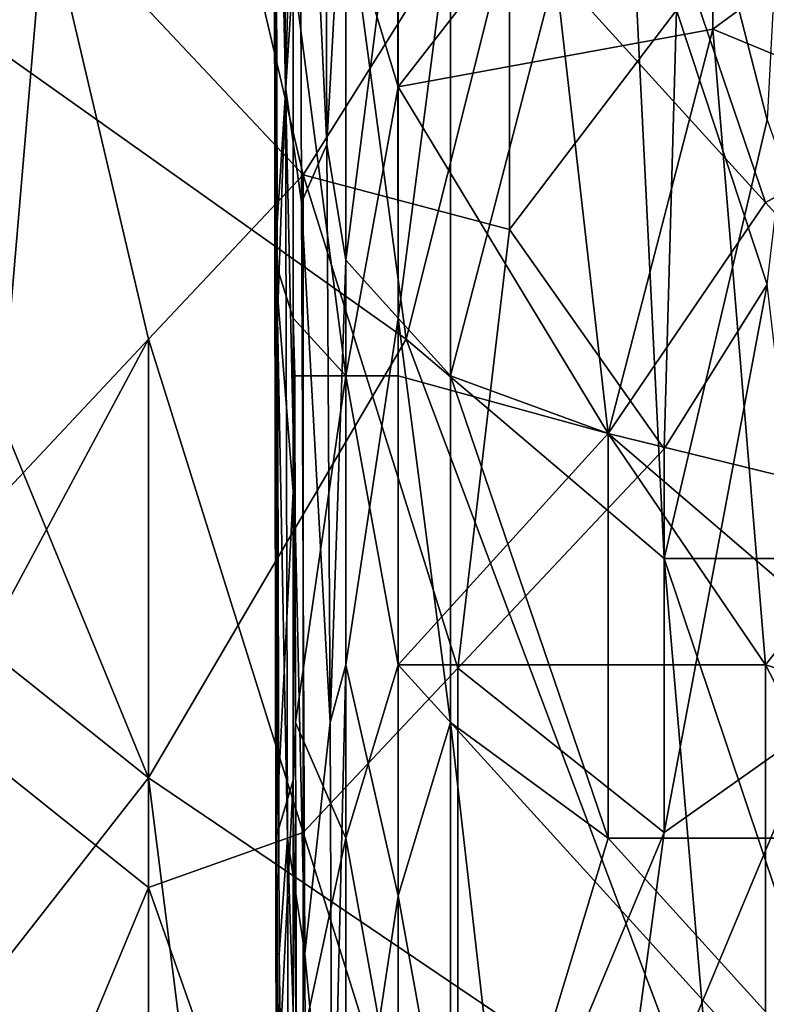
# Model space of a CAD drawing. Extents: x -0.375 to 0.375, y -0.309 to 0.309.
# Tile 152 of 226: x 0.209 to 0.24, y -0.061 to -0.021. Entities that reach past the tile are written whole.
import ezdxf

# ---------------------------------------------------------------- set-up
doc = ezdxf.new("R2010")
doc.units = 0

msp = doc.modelspace()

# ---------------------------------------------------------------- linework, layer by layer
for points in [[(0.23987, -0.024899, 0.444661), (0.233556, -0.000287, 0.444595), (0.241974, 0.015376, 0.444678)], [(0.221895, -0.025907, 0.358692), (0.220779, -0.002322, 0.362569), (0.221782, 0.004754, 0.358692)], [(0.221782, 0.004754, 0.358692), (0.222663, -0.011756, 0.356965), (0.221895, -0.025907, 0.358692)], [(0.220205, -0.023549, 0.366445), (0.219794, -0.00468, 0.370321), (0.220123, 0.002396, 0.366445)], [(0.220779, -0.002322, 0.362569), (0.220205, -0.023549, 0.366445), (0.220123, 0.002396, 0.366445)], [(0.224805, -0.023549, 0.449707), (0.224805, 0.000037, 0.449693), (0.222663, -0.016473, 0.449466)], [(0.224805, -0.023549, 0.449707), (0.237654, -0.007039, 0.449758), (0.224805, 0.000037, 0.449693)], [(0.225137, -0.033848, 0.444576), (0.223033, -0.018186, 0.444568), (0.233556, -0.000287, 0.444595)], [(0.233556, -0.000287, 0.444595), (0.235661, -0.042798, 0.444602), (0.225137, -0.033848, 0.444576)], [(0.235661, -0.042798, 0.444602), (0.233556, -0.000287, 0.444595), (0.23987, -0.024899, 0.444661)], [(0.220205, -0.023549, 0.366445), (0.220779, -0.002322, 0.362569), (0.220862, -0.028266, 0.362569)], [(0.221895, -0.025907, 0.358692), (0.220862, -0.028266, 0.362569), (0.220779, -0.002322, 0.362569)], [(0.248362, -0.023549, 0.354142), (0.233371, -0.009397, 0.354238), (0.24622, -0.002322, 0.354155)], [(0.219794, -0.00468, 0.370321), (0.219776, -0.025907, 0.374198), (0.219728, -0.009397, 0.374198)], [(0.219877, -0.032983, 0.370321), (0.219776, -0.025907, 0.374198), (0.219794, -0.00468, 0.370321)], [(0.220205, -0.023549, 0.366445), (0.219877, -0.032983, 0.370321), (0.219794, -0.00468, 0.370321)], [(0.224805, -0.023549, 0.449707), (0.237654, -0.02119, 0.449765), (0.237654, -0.007039, 0.449758)], [(0.244079, -0.016473, 0.449758), (0.237654, -0.007039, 0.449758), (0.237654, -0.02119, 0.449765)], [(0.216719, -0.009236, 0.563849), (0.210405, -0.015949, 0.565897), (0.220928, -0.027136, 0.564072)], [(0.220928, -0.027136, 0.564072), (0.229347, -0.013711, 0.560677), (0.216719, -0.009236, 0.563849)], [(0.219728, -0.009397, 0.374198), (0.219776, -0.025907, 0.374198), (0.219746, -0.014114, 0.389703)], [(0.239795, -0.028266, 0.354153), (0.231229, -0.018832, 0.354271), (0.233371, -0.009397, 0.354238)], [(0.239795, -0.028266, 0.354153), (0.233371, -0.009397, 0.354238), (0.248362, -0.023549, 0.354142)], [(0.222663, -0.011756, 0.356965), (0.222663, -0.030624, 0.357119), (0.221895, -0.025907, 0.358692)], [(0.222663, -0.030624, 0.357119), (0.222663, -0.011756, 0.356965), (0.224781, -0.014114, 0.354816)], [(0.201987, -0.024899, 0.568321), (0.210405, -0.015949, 0.565897), (0.197777, -0.013711, 0.568334)], [(0.229347, -0.013711, 0.560677), (0.220928, -0.027136, 0.564072), (0.229347, -0.029373, 0.561718)], [(0.229347, -0.029373, 0.561718), (0.236162, -0.020424, 0.558802), (0.229347, -0.013711, 0.560677)], [(0.23987, -0.031611, 0.558048), (0.241974, -0.013711, 0.556116), (0.236162, -0.020424, 0.558802)], [(0.219746, -0.014114, 0.389703), (0.2198, -0.035342, 0.409085), (0.219749, -0.014114, 0.401332)], [(0.219776, -0.025907, 0.374198), (0.219816, -0.042417, 0.389703), (0.219746, -0.014114, 0.389703)], [(0.219816, -0.042417, 0.389703), (0.2198, -0.035342, 0.409085), (0.219746, -0.014114, 0.389703)], [(0.2198, -0.035342, 0.409085), (0.219794, -0.025907, 0.424591), (0.219749, -0.014114, 0.401332)], [(0.219794, -0.025907, 0.424591), (0.219778, -0.018832, 0.432343), (0.219749, -0.014114, 0.401332)], [(0.224805, -0.032983, 0.354852), (0.222663, -0.030624, 0.357119), (0.224781, -0.014114, 0.354816)], [(0.224781, -0.014114, 0.354816), (0.226946, -0.016473, 0.354367), (0.224805, -0.032983, 0.354852)], [(0.189359, -0.031611, 0.444586), (0.199882, -0.015949, 0.444578), (0.214614, -0.051748, 0.444562)], [(0.199882, -0.015949, 0.444578), (0.223033, -0.018186, 0.444568), (0.225137, -0.033848, 0.444576)], [(0.214614, -0.051748, 0.444562), (0.199882, -0.015949, 0.444578), (0.225137, -0.033848, 0.444576)], [(0.2083, -0.040561, 0.56803), (0.210405, -0.015949, 0.565897), (0.201987, -0.024899, 0.568321)], [(0.2083, -0.040561, 0.56803), (0.214614, -0.033848, 0.566144), (0.210405, -0.015949, 0.565897)], [(0.214614, -0.033848, 0.566144), (0.220928, -0.027136, 0.564072), (0.210405, -0.015949, 0.565897)], [(0.222663, -0.016473, 0.449466), (0.220522, -0.018832, 0.447778), (0.222663, -0.035342, 0.449491)], [(0.222663, -0.035342, 0.449491), (0.224805, -0.023549, 0.449707), (0.222663, -0.016473, 0.449466)], [(0.226946, -0.016473, 0.354367), (0.226946, -0.035342, 0.354364), (0.224805, -0.032983, 0.354852)], [(0.226946, -0.035342, 0.354364), (0.226946, -0.016473, 0.354367), (0.231229, -0.018832, 0.354271)], [(0.237654, -0.02119, 0.449765), (0.254786, -0.028266, 0.449802), (0.244079, -0.016473, 0.449758)], [(0.219778, -0.018832, 0.432343), (0.219794, -0.025907, 0.424591), (0.219763, -0.018832, 0.443972)], [(0.220522, -0.018832, 0.447778), (0.219763, -0.018832, 0.443972), (0.219768, -0.030624, 0.443972)], [(0.219794, -0.025907, 0.424591), (0.219768, -0.030624, 0.443972), (0.219763, -0.018832, 0.443972)], [(0.220522, -0.018832, 0.447778), (0.219768, -0.030624, 0.443972), (0.220522, -0.032983, 0.447742)], [(0.220522, -0.018832, 0.447778), (0.220522, -0.032983, 0.447742), (0.222663, -0.035342, 0.449491)], [(0.226946, -0.035342, 0.354364), (0.231229, -0.018832, 0.354271), (0.233371, -0.0377, 0.354229)], [(0.233371, -0.0377, 0.354229), (0.231229, -0.018832, 0.354271), (0.239795, -0.028266, 0.354153)], [(0.235661, -0.038323, 0.560024), (0.236162, -0.020424, 0.558802), (0.229347, -0.029373, 0.561718)], [(0.235661, -0.038323, 0.560024), (0.23987, -0.031611, 0.558048), (0.236162, -0.020424, 0.558802)], [(0.233371, -0.0377, 0.449765), (0.237654, -0.02119, 0.449765), (0.224805, -0.023549, 0.449707)], [(0.233371, -0.0377, 0.449765), (0.239795, -0.047134, 0.449794), (0.237654, -0.02119, 0.449765)], [(0.239795, -0.047134, 0.449794), (0.254786, -0.028266, 0.449802), (0.237654, -0.02119, 0.449765)], [(0.220284, -0.05421, 0.366445), (0.219877, -0.032983, 0.370321), (0.220205, -0.023549, 0.366445)], [(0.220862, -0.028266, 0.362569), (0.220987, -0.058927, 0.362569), (0.220205, -0.023549, 0.366445)], [(0.220205, -0.023549, 0.366445), (0.220987, -0.058927, 0.362569), (0.220284, -0.05421, 0.366445)], [(0.224805, -0.035342, 0.449729), (0.224805, -0.023549, 0.449707), (0.222663, -0.035342, 0.449491)], [(0.224805, -0.035342, 0.449729), (0.233371, -0.0377, 0.449765), (0.224805, -0.023549, 0.449707)], [(0.239795, -0.028266, 0.354153), (0.248362, -0.023549, 0.354142), (0.252645, -0.042417, 0.354116)], [(0.235661, -0.042798, 0.444602), (0.23987, -0.024899, 0.444661), (0.246184, -0.042798, 0.444826)], [(0.219816, -0.0377, 0.428467), (0.219768, -0.030624, 0.443972), (0.219794, -0.025907, 0.424591)], [(0.219776, -0.025907, 0.374198), (0.219784, -0.035342, 0.374198), (0.219816, -0.042417, 0.389703)], [(0.219877, -0.032983, 0.370321), (0.219784, -0.035342, 0.374198), (0.219776, -0.025907, 0.374198)], [(0.2198, -0.035342, 0.409085), (0.219816, -0.0377, 0.428467), (0.219794, -0.025907, 0.424591)], [(0.222023, -0.049493, 0.358692), (0.220862, -0.028266, 0.362569), (0.221895, -0.025907, 0.358692)], [(0.221895, -0.025907, 0.358692), (0.222663, -0.030624, 0.357119), (0.222023, -0.049493, 0.358692)], [(0.220928, -0.053985, 0.565698), (0.220928, -0.027136, 0.564072), (0.214614, -0.033848, 0.566144)], [(0.229347, -0.029373, 0.561718), (0.220928, -0.027136, 0.564072), (0.227242, -0.047273, 0.563474)], [(0.220928, -0.027136, 0.564072), (0.220928, -0.053985, 0.565698), (0.227242, -0.047273, 0.563474)], [(0.222023, -0.049493, 0.358692), (0.220987, -0.058927, 0.362569), (0.220862, -0.028266, 0.362569)], [(0.233371, -0.0377, 0.354229), (0.239795, -0.028266, 0.354153), (0.252645, -0.042417, 0.354116)], [(0.239795, -0.047134, 0.449794), (0.254786, -0.051852, 0.449823), (0.254786, -0.028266, 0.449802)], [(0.229347, -0.029373, 0.561718), (0.227242, -0.047273, 0.563474), (0.235661, -0.038323, 0.560024)], [(0.220522, -0.032983, 0.447742), (0.219768, -0.030624, 0.443972), (0.220522, -0.040059, 0.447663)], [(0.219768, -0.030624, 0.443972), (0.219808, -0.05421, 0.443972), (0.220522, -0.040059, 0.447663)], [(0.219816, -0.0377, 0.428467), (0.219808, -0.05421, 0.443972), (0.219768, -0.030624, 0.443972)], [(0.222663, -0.030624, 0.357119), (0.222663, -0.047134, 0.35728), (0.222023, -0.049493, 0.358692)], [(0.222663, -0.047134, 0.35728), (0.222663, -0.030624, 0.357119), (0.224805, -0.032983, 0.354852)], [(0.204091, -0.065173, 0.444563), (0.189359, -0.031611, 0.444586), (0.214614, -0.051748, 0.444562)], [(0.235661, -0.053985, 0.560917), (0.23987, -0.031611, 0.558048), (0.235661, -0.038323, 0.560024)], [(0.23987, -0.031611, 0.558048), (0.235661, -0.053985, 0.560917), (0.241974, -0.049511, 0.558181)], [(0.219877, -0.032983, 0.370321), (0.219853, -0.058927, 0.374198), (0.219784, -0.035342, 0.374198)], [(0.219939, -0.058927, 0.370321), (0.219853, -0.058927, 0.374198), (0.219877, -0.032983, 0.370321)], [(0.220284, -0.05421, 0.366445), (0.219939, -0.058927, 0.370321), (0.219877, -0.032983, 0.370321)], [(0.220522, -0.032983, 0.447742), (0.220581, -0.035342, 0.447849), (0.222663, -0.035342, 0.449491)], [(0.220581, -0.035342, 0.447849), (0.220522, -0.032983, 0.447742), (0.220522, -0.040059, 0.447663)], [(0.224805, -0.056569, 0.354922), (0.222663, -0.047134, 0.35728), (0.224805, -0.032983, 0.354852)], [(0.226946, -0.035342, 0.354364), (0.226946, -0.049493, 0.354364), (0.224805, -0.032983, 0.354852)], [(0.224805, -0.032983, 0.354852), (0.226946, -0.049493, 0.354364), (0.224805, -0.056569, 0.354922)], [(0.206196, -0.049511, 0.568997), (0.214614, -0.033848, 0.566144), (0.2083, -0.040561, 0.56803)], [(0.214614, -0.056223, 0.567451), (0.214614, -0.033848, 0.566144), (0.206196, -0.049511, 0.568997)], [(0.214614, -0.056223, 0.567451), (0.220928, -0.053985, 0.565698), (0.214614, -0.033848, 0.566144)], [(0.214614, -0.051748, 0.444562), (0.225137, -0.033848, 0.444576), (0.237765, -0.06741, 0.444621)], [(0.237765, -0.06741, 0.444621), (0.225137, -0.033848, 0.444576), (0.235661, -0.042798, 0.444602)], [(0.219784, -0.035342, 0.374198), (0.219853, -0.058927, 0.374198), (0.219816, -0.042417, 0.389703)], [(0.219816, -0.042417, 0.389703), (0.219818, -0.042417, 0.405209), (0.2198, -0.035342, 0.409085)], [(0.2198, -0.035342, 0.409085), (0.219818, -0.042417, 0.405209), (0.219816, -0.0377, 0.428467)], [(0.220616, -0.049493, 0.447849), (0.220581, -0.035342, 0.447849), (0.220522, -0.040059, 0.447663)], [(0.220581, -0.035342, 0.447849), (0.220616, -0.049493, 0.447849), (0.222663, -0.035342, 0.449491)], [(0.222663, -0.035342, 0.449491), (0.220616, -0.049493, 0.447849), (0.222663, -0.05421, 0.449466)], [(0.224805, -0.047134, 0.449729), (0.224805, -0.035342, 0.449729), (0.222663, -0.035342, 0.449491)], [(0.222663, -0.05421, 0.449466), (0.224805, -0.047134, 0.449729), (0.222663, -0.035342, 0.449491)], [(0.224805, -0.047134, 0.449729), (0.233371, -0.0377, 0.449765), (0.224805, -0.035342, 0.449729)], [(0.233371, -0.05421, 0.354241), (0.226946, -0.035342, 0.354364), (0.233371, -0.0377, 0.354229)], [(0.233371, -0.05421, 0.354241), (0.226946, -0.049493, 0.354364), (0.226946, -0.035342, 0.354364)], [(0.219877, -0.063644, 0.428467), (0.219808, -0.05421, 0.443972), (0.219816, -0.0377, 0.428467)], [(0.219818, -0.042417, 0.405209), (0.219877, -0.063644, 0.428467), (0.219816, -0.0377, 0.428467)], [(0.224805, -0.047134, 0.449729), (0.239795, -0.047134, 0.449794), (0.233371, -0.0377, 0.449765)], [(0.252645, -0.05421, 0.354124), (0.233371, -0.0377, 0.354229), (0.252645, -0.042417, 0.354116)], [(0.233371, -0.05421, 0.354241), (0.233371, -0.0377, 0.354229), (0.252645, -0.05421, 0.354124)], [(0.235661, -0.038323, 0.560024), (0.227242, -0.047273, 0.563474), (0.235661, -0.053985, 0.560917)], [(0.220522, -0.040059, 0.447663), (0.219808, -0.05421, 0.443972), (0.220522, -0.051852, 0.447579)], [(0.220522, -0.051852, 0.447579), (0.220616, -0.049493, 0.447849), (0.220522, -0.040059, 0.447663)], [(0.219816, -0.042417, 0.389703), (0.219853, -0.056569, 0.405209), (0.219818, -0.042417, 0.405209)], [(0.219853, -0.058927, 0.374198), (0.219853, -0.056569, 0.405209), (0.219816, -0.042417, 0.389703)], [(0.219853, -0.056569, 0.405209), (0.219877, -0.063644, 0.428467), (0.219818, -0.042417, 0.405209)], [(0.246184, -0.074123, 0.444812), (0.235661, -0.042798, 0.444602), (0.246184, -0.042798, 0.444826)], [(0.237765, -0.06741, 0.444621), (0.235661, -0.042798, 0.444602), (0.246184, -0.074123, 0.444812)], [(0.227242, -0.047273, 0.563474), (0.220928, -0.053985, 0.565698), (0.227242, -0.074123, 0.564815)], [(0.222023, -0.049493, 0.358692), (0.222663, -0.047134, 0.35728), (0.222116, -0.07072, 0.358692)], [(0.222663, -0.047134, 0.35728), (0.222663, -0.07072, 0.357507), (0.222116, -0.07072, 0.358692)], [(0.224805, -0.066003, 0.449729), (0.224805, -0.047134, 0.449729), (0.222663, -0.05421, 0.449466)], [(0.222663, -0.07072, 0.357507), (0.222663, -0.047134, 0.35728), (0.224805, -0.056569, 0.354922)], [(0.239795, -0.063644, 0.449816), (0.239795, -0.047134, 0.449794), (0.224805, -0.047134, 0.449729)], [(0.224805, -0.066003, 0.449729), (0.239795, -0.063644, 0.449816), (0.224805, -0.047134, 0.449729)], [(0.235661, -0.053985, 0.560917), (0.227242, -0.047273, 0.563474), (0.227242, -0.074123, 0.564815)], [(0.248362, -0.063644, 0.449802), (0.254786, -0.051852, 0.449823), (0.239795, -0.047134, 0.449794)], [(0.239795, -0.063644, 0.449816), (0.248362, -0.063644, 0.449802), (0.239795, -0.047134, 0.449794)], [(0.214614, -0.056223, 0.567451), (0.206196, -0.049511, 0.568997), (0.206196, -0.07636, 0.57028)], [(0.220651, -0.063644, 0.447849), (0.220616, -0.049493, 0.447849), (0.220522, -0.051852, 0.447579)], [(0.220616, -0.049493, 0.447849), (0.220651, -0.063644, 0.447849), (0.222663, -0.05421, 0.449466)], [(0.222116, -0.07072, 0.358692), (0.220987, -0.058927, 0.362569), (0.222023, -0.049493, 0.358692)], [(0.226946, -0.068362, 0.354383), (0.224805, -0.056569, 0.354922), (0.226946, -0.049493, 0.354364)], [(0.229088, -0.068362, 0.354325), (0.226946, -0.049493, 0.354364), (0.233371, -0.05421, 0.354241)], [(0.226946, -0.068362, 0.354383), (0.226946, -0.049493, 0.354364), (0.229088, -0.068362, 0.354325)], [(0.233556, -0.069648, 0.562465), (0.241974, -0.049511, 0.558181), (0.235661, -0.053985, 0.560917)], [(0.23987, -0.071885, 0.560066), (0.241974, -0.049511, 0.558181), (0.233556, -0.069648, 0.562465)], [(0.204091, -0.065173, 0.444563), (0.214614, -0.051748, 0.444562), (0.218824, -0.08531, 0.444571)], [(0.218824, -0.08531, 0.444571), (0.214614, -0.051748, 0.444562), (0.237765, -0.06741, 0.444621)], [(0.219808, -0.05421, 0.443972), (0.219829, -0.066003, 0.443972), (0.220522, -0.051852, 0.447579)], [(0.220522, -0.051852, 0.447579), (0.219829, -0.066003, 0.443972), (0.220522, -0.063644, 0.447555)], [(0.220522, -0.063644, 0.447555), (0.220651, -0.063644, 0.447849), (0.220522, -0.051852, 0.447579)], [(0.220928, -0.053985, 0.565698), (0.214614, -0.056223, 0.567451), (0.220928, -0.074123, 0.566659)], [(0.219877, -0.063644, 0.428467), (0.219829, -0.066003, 0.443972), (0.219808, -0.05421, 0.443972)], [(0.220385, -0.08723, 0.366445), (0.219939, -0.058927, 0.370321), (0.220284, -0.05421, 0.366445)], [(0.221062, -0.077796, 0.362569), (0.220284, -0.05421, 0.366445), (0.220987, -0.058927, 0.362569)], [(0.221062, -0.077796, 0.362569), (0.220385, -0.08723, 0.366445), (0.220284, -0.05421, 0.366445)], [(0.222663, -0.05421, 0.449466), (0.220651, -0.063644, 0.447849), (0.222663, -0.082513, 0.449496)], [(0.220928, -0.074123, 0.566659), (0.227242, -0.074123, 0.564815), (0.220928, -0.053985, 0.565698)], [(0.222663, -0.082513, 0.449496), (0.224805, -0.066003, 0.449729), (0.222663, -0.05421, 0.449466)], [(0.233556, -0.069648, 0.562465), (0.235661, -0.053985, 0.560917), (0.227242, -0.074123, 0.564815)], [(0.229088, -0.068362, 0.354325), (0.233371, -0.05421, 0.354241), (0.244079, -0.066003, 0.354189)], [(0.233371, -0.05421, 0.354241), (0.252645, -0.05421, 0.354124), (0.244079, -0.066003, 0.354189)], [(0.214614, -0.074123, 0.56832), (0.214614, -0.056223, 0.567451), (0.206196, -0.07636, 0.57028)], [(0.220928, -0.074123, 0.566659), (0.214614, -0.056223, 0.567451), (0.214614, -0.074123, 0.56832)], [(0.219853, -0.058927, 0.374198), (0.219896, -0.075437, 0.385827), (0.219853, -0.056569, 0.405209)], [(0.219896, -0.075437, 0.385827), (0.219877, -0.063644, 0.428467), (0.219853, -0.056569, 0.405209)], [(0.224805, -0.080154, 0.354978), (0.222663, -0.07072, 0.357507), (0.224805, -0.056569, 0.354922)], [(0.224805, -0.080154, 0.354978), (0.224805, -0.056569, 0.354922), (0.226946, -0.068362, 0.354383)], [(0.219853, -0.058927, 0.374198), (0.219885, -0.075437, 0.374198), (0.219896, -0.075437, 0.385827)], [(0.219939, -0.058927, 0.370321), (0.219885, -0.075437, 0.374198), (0.219853, -0.058927, 0.374198)], [(0.220016, -0.094306, 0.370321), (0.219885, -0.075437, 0.374198), (0.219939, -0.058927, 0.370321)], [(0.220385, -0.08723, 0.366445), (0.220016, -0.094306, 0.370321), (0.219939, -0.058927, 0.370321)], [(0.222116, -0.07072, 0.358692), (0.221062, -0.077796, 0.362569), (0.220987, -0.058927, 0.362569)]]:
    msp.add_3dface(points)

doc.saveas('drawing.dxf')
